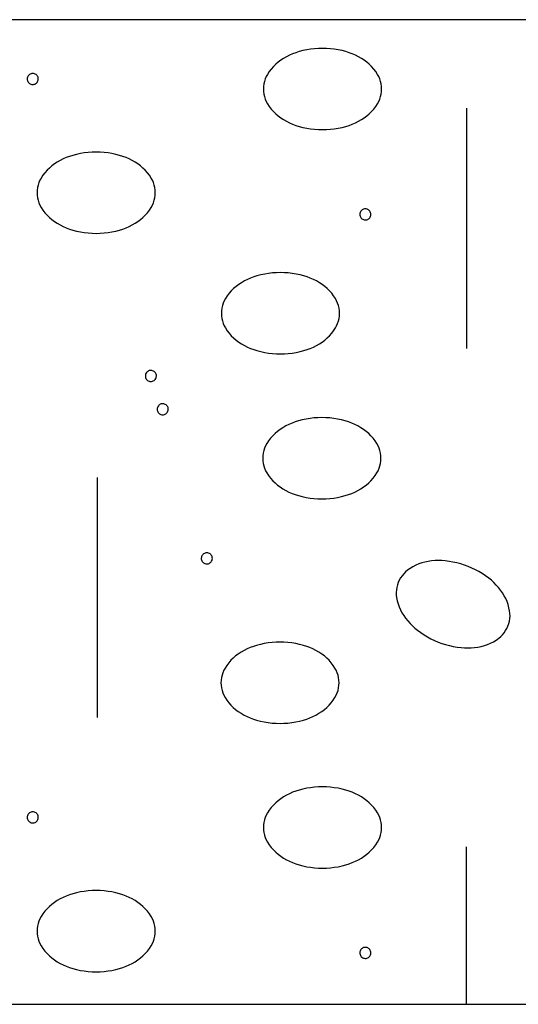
# Model space of a CAD drawing. Header units: metres. Extents: x -3.7 to 58.3, y 280.7 to 309.4.
# Tile 7 of 10: x 47.5 to 47.9, y 293.2 to 294. Entities that reach past the tile are written whole.
import ezdxf

# ---------------------------------------------------------------- set-up
doc = ezdxf.new("R2010")
doc.units = ezdxf.units.M
doc.linetypes.add('SOLID', pattern=[0])

msp = doc.modelspace()

# ---------------------------------------------------------------- linework, layer by layer
at = {"color": 7, "linetype": 'SOLID'}
for points in [[(46.7437, 293.16742), (48.3437, 293.16742), (48.3437, 293.96742), (46.7437, 293.96742), (46.7437, 293.16742)], [(47.71069, 293.91109), (47.71078, 293.909), (47.71106, 293.90693), (47.71153, 293.90489), (47.71218, 293.90291), (47.71301, 293.90099), (47.714, 293.89915), (47.714, 293.89915), (47.71544, 293.89695), (47.71702, 293.89485), (47.71876, 293.89287), (47.72063, 293.89102), (47.72262, 293.88931), (47.72474, 293.88774), (47.72474, 293.88774), (47.72704, 293.88624), (47.72943, 293.88487), (47.73189, 293.88363), (47.73441, 293.88252), (47.73699, 293.88155), (47.73961, 293.88073), (47.73961, 293.88073), (47.74272, 293.87992), (47.74587, 293.87925), (47.74904, 293.87873), (47.75223, 293.87836), (47.75544, 293.87814), (47.75865, 293.87807), (47.75865, 293.87807), (47.76186, 293.87814), (47.76507, 293.87836), (47.76826, 293.87873), (47.77144, 293.87925), (47.77458, 293.87992), (47.77769, 293.88073), (47.77769, 293.88073), (47.78032, 293.88155), (47.78289, 293.88252), (47.78541, 293.88363), (47.78787, 293.88487), (47.79026, 293.88624), (47.79257, 293.88774), (47.79257, 293.88774), (47.79468, 293.88931), (47.79667, 293.89102), (47.79854, 293.89287), (47.80028, 293.89485), (47.80187, 293.89695), (47.8033, 293.89915), (47.8033, 293.89915), (47.8043, 293.90099), (47.80512, 293.90291), (47.80577, 293.90489), (47.80624, 293.90693), (47.80652, 293.909), (47.80661, 293.91109), (47.80652, 293.91318), (47.80624, 293.91525), (47.80577, 293.91728), (47.80512, 293.91927), (47.8043, 293.92119), (47.8033, 293.92302), (47.8033, 293.92302), (47.80187, 293.92523), (47.80028, 293.92733), (47.79854, 293.92931), (47.79667, 293.93116), (47.79468, 293.93287), (47.79257, 293.93444), (47.79026, 293.93594), (47.78787, 293.93731), (47.78541, 293.93855), (47.78289, 293.93966), (47.78032, 293.94062), (47.77769, 293.94145), (47.77769, 293.94145), (47.77458, 293.94226), (47.77144, 293.94292), (47.76826, 293.94344), (47.76507, 293.94381), (47.76186, 293.94404), (47.75865, 293.94411), (47.75865, 293.94411), (47.75544, 293.94404), (47.75223, 293.94381), (47.74904, 293.94344), (47.74587, 293.94292), (47.74272, 293.94226), (47.73961, 293.94145), (47.73961, 293.94145), (47.73699, 293.94062), (47.73441, 293.93966), (47.73189, 293.93855), (47.72943, 293.93731), (47.72704, 293.93594), (47.72474, 293.93444), (47.72262, 293.93287), (47.72063, 293.93116), (47.71876, 293.92931), (47.71702, 293.92733), (47.71544, 293.92523), (47.714, 293.92302), (47.71301, 293.92119), (47.71218, 293.91927), (47.71153, 293.91728), (47.71106, 293.91525), (47.71078, 293.91318), (47.71069, 293.91109), (47.71069, 293.91109)], [(47.52784, 293.91924), (47.52778, 293.91994), (47.52762, 293.92062), (47.52735, 293.92127), (47.52698, 293.92187), (47.52653, 293.9224), (47.526, 293.92286), (47.5254, 293.92323), (47.52476, 293.92351), (47.52407, 293.92368), (47.52337, 293.92374), (47.52267, 293.92369), (47.52199, 293.92353), (47.52134, 293.92327), (47.52073, 293.92291), (47.5202, 293.92246), (47.51973, 293.92193), (47.51936, 293.92134), (47.51908, 293.92069), (47.5189, 293.92001), (47.51884, 293.91932), (47.51888, 293.91861), (47.51903, 293.91793), (47.51929, 293.91727), (47.51964, 293.91667), (47.52008, 293.91612), (47.52061, 293.91566), (47.5212, 293.91528), (47.52184, 293.91499), (47.52252, 293.91481), (47.52322, 293.91474), (47.52392, 293.91477), (47.52461, 293.91492), (47.52526, 293.91517), (47.52587, 293.91552), (47.52642, 293.91596), (47.52689, 293.91648), (47.52728, 293.91707), (47.52757, 293.9177), (47.52775, 293.91838), (47.52783, 293.91908), (47.52784, 293.91924)], [(47.8757, 293.89548), (47.8757, 293.70033)], [(47.52687, 293.82685), (47.52697, 293.82476), (47.52725, 293.82269), (47.52772, 293.82065), (47.52836, 293.81867), (47.52919, 293.81675), (47.53019, 293.81491), (47.53019, 293.81491), (47.53162, 293.81271), (47.53321, 293.81061), (47.53494, 293.80863), (47.53681, 293.80678), (47.53881, 293.80506), (47.54092, 293.8035), (47.54092, 293.8035), (47.54323, 293.802), (47.54562, 293.80063), (47.54807, 293.79938), (47.55059, 293.79828), (47.55317, 293.79731), (47.5558, 293.79649), (47.5558, 293.79649), (47.55891, 293.79568), (47.56205, 293.79501), (47.56522, 293.79449), (47.56842, 293.79412), (47.57162, 293.7939), (47.57484, 293.79382), (47.57484, 293.79382), (47.57805, 293.7939), (47.58126, 293.79412), (47.58445, 293.79449), (47.58762, 293.79501), (47.59076, 293.79568), (47.59388, 293.79649), (47.59388, 293.79649), (47.5965, 293.79731), (47.59908, 293.79828), (47.6016, 293.79938), (47.60406, 293.80063), (47.60644, 293.802), (47.60875, 293.8035), (47.60875, 293.8035), (47.61086, 293.80506), (47.61286, 293.80678), (47.61473, 293.80863), (47.61646, 293.81061), (47.61805, 293.81271), (47.61949, 293.81491), (47.61949, 293.81491), (47.62048, 293.81675), (47.62131, 293.81867), (47.62196, 293.82065), (47.62242, 293.82269), (47.62271, 293.82476), (47.6228, 293.82685), (47.62271, 293.82893), (47.62242, 293.831), (47.62196, 293.83304), (47.62131, 293.83503), (47.62048, 293.83695), (47.61949, 293.83878), (47.61949, 293.83878), (47.61805, 293.84099), (47.61646, 293.84308), (47.61473, 293.84506), (47.61286, 293.84692), (47.61086, 293.84863), (47.60875, 293.8502), (47.60644, 293.8517), (47.60406, 293.85307), (47.6016, 293.85431), (47.59908, 293.85541), (47.5965, 293.85638), (47.59388, 293.85721), (47.59388, 293.85721), (47.59076, 293.85802), (47.58762, 293.85868), (47.58445, 293.8592), (47.58126, 293.85957), (47.57805, 293.85979), (47.57484, 293.85987), (47.57484, 293.85987), (47.57162, 293.85979), (47.56842, 293.85957), (47.56522, 293.8592), (47.56205, 293.85868), (47.55891, 293.85802), (47.5558, 293.85721), (47.5558, 293.85721), (47.55317, 293.85638), (47.55059, 293.85541), (47.54807, 293.85431), (47.54562, 293.85307), (47.54323, 293.8517), (47.54092, 293.8502), (47.53881, 293.84863), (47.53681, 293.84692), (47.53494, 293.84506), (47.53321, 293.84308), (47.53162, 293.84099), (47.53019, 293.83878), (47.52919, 293.83695), (47.52836, 293.83503), (47.52772, 293.83304), (47.52725, 293.831), (47.52697, 293.82893), (47.52687, 293.82685), (47.52687, 293.82685)], [(47.79795, 293.80921), (47.7979, 293.80991), (47.79773, 293.8106), (47.79747, 293.81125), (47.7971, 293.81185), (47.79665, 293.81238), (47.79611, 293.81284), (47.79552, 293.81321), (47.79487, 293.81348), (47.79419, 293.81365), (47.79349, 293.81371), (47.79279, 293.81366), (47.7921, 293.81351), (47.79145, 293.81325), (47.79085, 293.81289), (47.79031, 293.81244), (47.78985, 293.81191), (47.78947, 293.81132), (47.78919, 293.81067), (47.78902, 293.80999), (47.78895, 293.80929), (47.78899, 293.80859), (47.78914, 293.8079), (47.7894, 293.80725), (47.78975, 293.80664), (47.7902, 293.8061), (47.79072, 293.80563), (47.79131, 293.80525), (47.79196, 293.80497), (47.79263, 293.80479), (47.79333, 293.80471), (47.79403, 293.80475), (47.79472, 293.8049), (47.79538, 293.80515), (47.79599, 293.8055), (47.79653, 293.80594), (47.79701, 293.80645), (47.79739, 293.80704), (47.79768, 293.80768), (47.79787, 293.80836), (47.79795, 293.80906), (47.79795, 293.80921)], [(47.67653, 293.72889), (47.67662, 293.7268), (47.67691, 293.72473), (47.67737, 293.7227), (47.67802, 293.72071), (47.67885, 293.71879), (47.67984, 293.71695), (47.67984, 293.71695), (47.68128, 293.71475), (47.68287, 293.71265), (47.6846, 293.71067), (47.68647, 293.70882), (47.68846, 293.70711), (47.69058, 293.70554), (47.69058, 293.70554), (47.69289, 293.70404), (47.69527, 293.70267), (47.69773, 293.70143), (47.70025, 293.70032), (47.70283, 293.69936), (47.70545, 293.69853), (47.70545, 293.69853), (47.70856, 293.69772), (47.71171, 293.69706), (47.71488, 293.69654), (47.71807, 293.69617), (47.72128, 293.69594), (47.72449, 293.69587), (47.72449, 293.69587), (47.72771, 293.69594), (47.73091, 293.69617), (47.73411, 293.69654), (47.73728, 293.69706), (47.74042, 293.69772), (47.74353, 293.69853), (47.74353, 293.69853), (47.74616, 293.69936), (47.74873, 293.70032), (47.75126, 293.70143), (47.75371, 293.70267), (47.7561, 293.70404), (47.75841, 293.70554), (47.75841, 293.70554), (47.76052, 293.70711), (47.76252, 293.70882), (47.76439, 293.71067), (47.76612, 293.71265), (47.76771, 293.71475), (47.76914, 293.71695), (47.76914, 293.71695), (47.77014, 293.71879), (47.77096, 293.72071), (47.77161, 293.7227), (47.77208, 293.72473), (47.77236, 293.7268), (47.77246, 293.72889), (47.77236, 293.73098), (47.77208, 293.73305), (47.77161, 293.73508), (47.77096, 293.73707), (47.77014, 293.73899), (47.76914, 293.74083), (47.76914, 293.74083), (47.76771, 293.74303), (47.76612, 293.74513), (47.76439, 293.74711), (47.76252, 293.74896), (47.76052, 293.75067), (47.75841, 293.75224), (47.7561, 293.75374), (47.75371, 293.75511), (47.75126, 293.75635), (47.74873, 293.75746), (47.74616, 293.75843), (47.74353, 293.75925), (47.74353, 293.75925), (47.74042, 293.76006), (47.73728, 293.76073), (47.73411, 293.76124), (47.73091, 293.76162), (47.72771, 293.76184), (47.72449, 293.76191), (47.72449, 293.76191), (47.72128, 293.76184), (47.71807, 293.76162), (47.71488, 293.76124), (47.71171, 293.76073), (47.70856, 293.76006), (47.70545, 293.75925), (47.70545, 293.75925), (47.70283, 293.75843), (47.70025, 293.75746), (47.69773, 293.75635), (47.69527, 293.75511), (47.69289, 293.75374), (47.69058, 293.75224), (47.68846, 293.75067), (47.68647, 293.74896), (47.6846, 293.74711), (47.68287, 293.74513), (47.68128, 293.74303), (47.67984, 293.74083), (47.67885, 293.73899), (47.67802, 293.73707), (47.67737, 293.73508), (47.67691, 293.73305), (47.67662, 293.73098), (47.67653, 293.72889), (47.67653, 293.72889)], [(47.62377, 293.67797), (47.62372, 293.67867), (47.62355, 293.67936), (47.62329, 293.68), (47.62292, 293.6806), (47.62247, 293.68114), (47.62194, 293.6816), (47.62134, 293.68197), (47.62069, 293.68224), (47.62001, 293.68241), (47.61931, 293.68247), (47.61861, 293.68242), (47.61793, 293.68227), (47.61727, 293.682), (47.61667, 293.68165), (47.61613, 293.6812), (47.61567, 293.68067), (47.61529, 293.68007), (47.61501, 293.67943), (47.61484, 293.67875), (47.61477, 293.67805), (47.61481, 293.67735), (47.61497, 293.67666), (47.61522, 293.67601), (47.61558, 293.6754), (47.61602, 293.67486), (47.61654, 293.67439), (47.61713, 293.67401), (47.61778, 293.67373), (47.61846, 293.67355), (47.61915, 293.67347), (47.61986, 293.67351), (47.62054, 293.67366), (47.6212, 293.67391), (47.62181, 293.67425), (47.62235, 293.67469), (47.62283, 293.67521), (47.62321, 293.6758), (47.6235, 293.67644), (47.62369, 293.67712), (47.62377, 293.67782), (47.62377, 293.67797)], [(47.63344, 293.65089), (47.63338, 293.65159), (47.63322, 293.65227), (47.63295, 293.65292), (47.63259, 293.65352), (47.63214, 293.65406), (47.6316, 293.65452), (47.63101, 293.65489), (47.63036, 293.65516), (47.62968, 293.65533), (47.62898, 293.65539), (47.62828, 293.65534), (47.62759, 293.65519), (47.62694, 293.65492), (47.62634, 293.65456), (47.6258, 293.65411), (47.62534, 293.65359), (47.62496, 293.65299), (47.62468, 293.65235), (47.62451, 293.65167), (47.62444, 293.65097), (47.62448, 293.65027), (47.62463, 293.64958), (47.62489, 293.64893), (47.62524, 293.64832), (47.62569, 293.64778), (47.62621, 293.64731), (47.6268, 293.64693), (47.62744, 293.64665), (47.62812, 293.64647), (47.62882, 293.64639), (47.62952, 293.64643), (47.63021, 293.64657), (47.63087, 293.64682), (47.63148, 293.64717), (47.63202, 293.64761), (47.6325, 293.64813), (47.63288, 293.64872), (47.63317, 293.64936), (47.63336, 293.65004), (47.63344, 293.65073), (47.63344, 293.65089)], [(47.71018, 293.61109), (47.71028, 293.609), (47.71056, 293.60693), (47.71103, 293.60489), (47.71168, 293.60291), (47.7125, 293.60099), (47.7135, 293.59915), (47.7135, 293.59915), (47.71493, 293.59695), (47.71652, 293.59485), (47.71825, 293.59287), (47.72012, 293.59102), (47.72212, 293.58931), (47.72423, 293.58774), (47.72423, 293.58774), (47.72654, 293.58624), (47.72893, 293.58487), (47.73138, 293.58363), (47.7339, 293.58252), (47.73648, 293.58155), (47.73911, 293.58073), (47.73911, 293.58073), (47.74222, 293.57992), (47.74536, 293.57925), (47.74853, 293.57873), (47.75173, 293.57836), (47.75493, 293.57814), (47.75815, 293.57807), (47.75815, 293.57807), (47.76136, 293.57814), (47.76457, 293.57836), (47.76776, 293.57873), (47.77093, 293.57925), (47.77408, 293.57992), (47.77719, 293.58073), (47.77719, 293.58073), (47.77981, 293.58155), (47.78239, 293.58252), (47.78491, 293.58363), (47.78737, 293.58487), (47.78975, 293.58624), (47.79206, 293.58774), (47.79206, 293.58774), (47.79417, 293.58931), (47.79617, 293.59102), (47.79804, 293.59287), (47.79977, 293.59485), (47.80136, 293.59695), (47.8028, 293.59915), (47.8028, 293.59915), (47.80379, 293.60099), (47.80462, 293.60291), (47.80527, 293.60489), (47.80573, 293.60693), (47.80602, 293.609), (47.80611, 293.61109), (47.80602, 293.61318), (47.80573, 293.61525), (47.80527, 293.61728), (47.80462, 293.61927), (47.80379, 293.62119), (47.8028, 293.62302), (47.8028, 293.62302), (47.80136, 293.62523), (47.79977, 293.62733), (47.79804, 293.62931), (47.79617, 293.63116), (47.79417, 293.63287), (47.79206, 293.63444), (47.78975, 293.63594), (47.78737, 293.63731), (47.78491, 293.63855), (47.78239, 293.63966), (47.77981, 293.64062), (47.77719, 293.64145), (47.77719, 293.64145), (47.77408, 293.64226), (47.77093, 293.64292), (47.76776, 293.64344), (47.76457, 293.64381), (47.76136, 293.64404), (47.75815, 293.64411), (47.75815, 293.64411), (47.75493, 293.64404), (47.75173, 293.64381), (47.74853, 293.64344), (47.74536, 293.64292), (47.74222, 293.64226), (47.73911, 293.64145), (47.73911, 293.64145), (47.73648, 293.64062), (47.7339, 293.63966), (47.73138, 293.63855), (47.72893, 293.63731), (47.72654, 293.63594), (47.72423, 293.63444), (47.72212, 293.63287), (47.72012, 293.63116), (47.71825, 293.62931), (47.71652, 293.62733), (47.71493, 293.62523), (47.7135, 293.62302), (47.7125, 293.62119), (47.71168, 293.61927), (47.71103, 293.61728), (47.71056, 293.61525), (47.71028, 293.61318), (47.71018, 293.61109), (47.71018, 293.61109)], [(47.5757, 293.59548), (47.5757, 293.40033)], [(47.66919, 293.52975), (47.66914, 293.53045), (47.66898, 293.53113), (47.66871, 293.53178), (47.66834, 293.53238), (47.66789, 293.53291), (47.66736, 293.53337), (47.66676, 293.53374), (47.66611, 293.53402), (47.66543, 293.53418), (47.66473, 293.53425), (47.66403, 293.5342), (47.66335, 293.53404), (47.6627, 293.53378), (47.66209, 293.53342), (47.66155, 293.53297), (47.66109, 293.53244), (47.66071, 293.53185), (47.66044, 293.5312), (47.66026, 293.53052), (47.66019, 293.52982), (47.66024, 293.52912), (47.66039, 293.52844), (47.66064, 293.52778), (47.661, 293.52718), (47.66144, 293.52663), (47.66197, 293.52617), (47.66256, 293.52579), (47.6632, 293.5255), (47.66388, 293.52532), (47.66458, 293.52525), (47.66528, 293.52528), (47.66596, 293.52543), (47.66662, 293.52568), (47.66723, 293.52603), (47.66778, 293.52647), (47.66825, 293.52699), (47.66863, 293.52757), (47.66892, 293.52821), (47.66911, 293.52889), (47.66919, 293.52959), (47.66919, 293.52975)], [(47.8202, 293.51021), (47.81951, 293.50823), (47.81901, 293.5062), (47.81869, 293.50414), (47.81856, 293.50205), (47.81862, 293.49996), (47.81886, 293.49789), (47.81886, 293.49789), (47.81938, 293.49531), (47.82008, 293.49277), (47.82096, 293.49029), (47.82201, 293.48788), (47.82324, 293.48555), (47.82462, 293.48332), (47.82462, 293.48332), (47.82621, 293.48107), (47.82792, 293.47891), (47.82974, 293.47685), (47.83168, 293.47489), (47.83372, 293.47304), (47.83585, 293.4713), (47.83585, 293.4713), (47.83844, 293.4694), (47.84112, 293.46762), (47.84387, 293.46597), (47.8467, 293.46444), (47.8496, 293.46305), (47.85256, 293.46179), (47.85256, 293.46179), (47.85557, 293.46067), (47.85863, 293.4597), (47.86174, 293.45886), (47.86487, 293.45817), (47.86804, 293.45762), (47.87123, 293.45723), (47.87123, 293.45723), (47.87398, 293.45702), (47.87673, 293.45697), (47.87948, 293.45707), (47.88222, 293.45731), (47.88495, 293.4577), (47.88765, 293.45824), (47.88765, 293.45824), (47.89019, 293.45892), (47.89268, 293.45977), (47.8951, 293.4608), (47.89744, 293.462), (47.89969, 293.46336), (47.90184, 293.46488), (47.90184, 293.46488), (47.90344, 293.46622), (47.90492, 293.4677), (47.90626, 293.4693), (47.90744, 293.47102), (47.90847, 293.47284), (47.90933, 293.47475), (47.90933, 293.47475), (47.91001, 293.47672), (47.91052, 293.47875), (47.91084, 293.48081), (47.91097, 293.4829), (47.91091, 293.48499), (47.91066, 293.48706), (47.91014, 293.48964), (47.90944, 293.49218), (47.90857, 293.49466), (47.90751, 293.49707), (47.90629, 293.4994), (47.90491, 293.50164), (47.90491, 293.50164), (47.90332, 293.50388), (47.90161, 293.50604), (47.89978, 293.5081), (47.89785, 293.51006), (47.89581, 293.51191), (47.89368, 293.51365), (47.89109, 293.51555), (47.88841, 293.51733), (47.88565, 293.51898), (47.88283, 293.52051), (47.87993, 293.5219), (47.87697, 293.52316), (47.87697, 293.52316), (47.87396, 293.52428), (47.8709, 293.52526), (47.86779, 293.52609), (47.86465, 293.52678), (47.86148, 293.52733), (47.8583, 293.52772), (47.85555, 293.52793), (47.8528, 293.52798), (47.85005, 293.52788), (47.84731, 293.52764), (47.84458, 293.52725), (47.84188, 293.52671), (47.84188, 293.52671), (47.83934, 293.52603), (47.83685, 293.52518), (47.83443, 293.52415), (47.83209, 293.52295), (47.82984, 293.52159), (47.82769, 293.52007), (47.82608, 293.51873), (47.82461, 293.51725), (47.82327, 293.51565), (47.82208, 293.51393), (47.82106, 293.51211), (47.8202, 293.51021), (47.8202, 293.51021)], [(47.67619, 293.42869), (47.67629, 293.4266), (47.67657, 293.42453), (47.67704, 293.42249), (47.67769, 293.42051), (47.67851, 293.41859), (47.67951, 293.41675), (47.67951, 293.41675), (47.68094, 293.41454), (47.68253, 293.41245), (47.68426, 293.41047), (47.68613, 293.40862), (47.68813, 293.4069), (47.69024, 293.40534), (47.69024, 293.40534), (47.69255, 293.40384), (47.69494, 293.40246), (47.69739, 293.40122), (47.69991, 293.40012), (47.70249, 293.39915), (47.70512, 293.39832), (47.70512, 293.39832), (47.70823, 293.39752), (47.71137, 293.39685), (47.71454, 293.39633), (47.71774, 293.39596), (47.72094, 293.39574), (47.72416, 293.39566), (47.72416, 293.39566), (47.72737, 293.39574), (47.73058, 293.39596), (47.73377, 293.39633), (47.73694, 293.39685), (47.74009, 293.39752), (47.7432, 293.39832), (47.7432, 293.39832), (47.74582, 293.39915), (47.7484, 293.40012), (47.75092, 293.40122), (47.75338, 293.40246), (47.75576, 293.40384), (47.75807, 293.40534), (47.75807, 293.40534), (47.76018, 293.4069), (47.76218, 293.40862), (47.76405, 293.41047), (47.76578, 293.41245), (47.76737, 293.41454), (47.76881, 293.41675), (47.76881, 293.41675), (47.7698, 293.41859), (47.77063, 293.42051), (47.77128, 293.42249), (47.77174, 293.42453), (47.77203, 293.4266), (47.77212, 293.42869), (47.77203, 293.43077), (47.77174, 293.43284), (47.77128, 293.43488), (47.77063, 293.43687), (47.7698, 293.43878), (47.76881, 293.44062), (47.76881, 293.44062), (47.76737, 293.44283), (47.76578, 293.44492), (47.76405, 293.4469), (47.76218, 293.44875), (47.76018, 293.45047), (47.75807, 293.45204), (47.75576, 293.45353), (47.75338, 293.45491), (47.75092, 293.45615), (47.7484, 293.45725), (47.74582, 293.45822), (47.7432, 293.45905), (47.7432, 293.45905), (47.74009, 293.45986), (47.73694, 293.46052), (47.73377, 293.46104), (47.73058, 293.46141), (47.72737, 293.46163), (47.72416, 293.46171), (47.72416, 293.46171), (47.72094, 293.46163), (47.71774, 293.46141), (47.71454, 293.46104), (47.71137, 293.46052), (47.70823, 293.45986), (47.70512, 293.45905), (47.70512, 293.45905), (47.70249, 293.45822), (47.69991, 293.45725), (47.69739, 293.45615), (47.69494, 293.45491), (47.69255, 293.45353), (47.69024, 293.45204), (47.68813, 293.45047), (47.68613, 293.44875), (47.68426, 293.4469), (47.68253, 293.44492), (47.68094, 293.44283), (47.67951, 293.44062), (47.67851, 293.43878), (47.67769, 293.43687), (47.67704, 293.43488), (47.67657, 293.43284), (47.67629, 293.43077), (47.67619, 293.42869), (47.67619, 293.42869)], [(47.71069, 293.31109), (47.71078, 293.309), (47.71106, 293.30693), (47.71153, 293.30489), (47.71218, 293.30291), (47.71301, 293.30099), (47.714, 293.29915), (47.714, 293.29915), (47.71544, 293.29695), (47.71702, 293.29485), (47.71876, 293.29287), (47.72063, 293.29102), (47.72262, 293.28931), (47.72474, 293.28774), (47.72474, 293.28774), (47.72704, 293.28624), (47.72943, 293.28487), (47.73189, 293.28363), (47.73441, 293.28252), (47.73699, 293.28155), (47.73961, 293.28073), (47.73961, 293.28073), (47.74272, 293.27992), (47.74587, 293.27925), (47.74904, 293.27873), (47.75223, 293.27836), (47.75544, 293.27814), (47.75865, 293.27807), (47.75865, 293.27807), (47.76186, 293.27814), (47.76507, 293.27836), (47.76826, 293.27873), (47.77144, 293.27925), (47.77458, 293.27992), (47.77769, 293.28073), (47.77769, 293.28073), (47.78032, 293.28155), (47.78289, 293.28252), (47.78541, 293.28363), (47.78787, 293.28487), (47.79026, 293.28624), (47.79257, 293.28774), (47.79257, 293.28774), (47.79468, 293.28931), (47.79667, 293.29102), (47.79854, 293.29287), (47.80028, 293.29485), (47.80187, 293.29695), (47.8033, 293.29915), (47.8033, 293.29915), (47.8043, 293.30099), (47.80512, 293.30291), (47.80577, 293.30489), (47.80624, 293.30693), (47.80652, 293.309), (47.80661, 293.31109), (47.80652, 293.31318), (47.80624, 293.31525), (47.80577, 293.31728), (47.80512, 293.31927), (47.8043, 293.32119), (47.8033, 293.32302), (47.8033, 293.32302), (47.80187, 293.32523), (47.80028, 293.32733), (47.79854, 293.32931), (47.79667, 293.33116), (47.79468, 293.33287), (47.79257, 293.33444), (47.79026, 293.33594), (47.78787, 293.33731), (47.78541, 293.33855), (47.78289, 293.33966), (47.78032, 293.34062), (47.77769, 293.34145), (47.77769, 293.34145), (47.77458, 293.34226), (47.77144, 293.34292), (47.76826, 293.34344), (47.76507, 293.34381), (47.76186, 293.34404), (47.75865, 293.34411), (47.75865, 293.34411), (47.75544, 293.34404), (47.75223, 293.34381), (47.74904, 293.34344), (47.74587, 293.34292), (47.74272, 293.34226), (47.73961, 293.34145), (47.73961, 293.34145), (47.73699, 293.34062), (47.73441, 293.33966), (47.73189, 293.33855), (47.72943, 293.33731), (47.72704, 293.33594), (47.72474, 293.33444), (47.72262, 293.33287), (47.72063, 293.33116), (47.71876, 293.32931), (47.71702, 293.32733), (47.71544, 293.32523), (47.714, 293.32302), (47.71301, 293.32119), (47.71218, 293.31927), (47.71153, 293.31728), (47.71106, 293.31525), (47.71078, 293.31318), (47.71069, 293.31109), (47.71069, 293.31109)], [(47.52784, 293.31924), (47.52778, 293.31994), (47.52762, 293.32062), (47.52735, 293.32127), (47.52698, 293.32187), (47.52653, 293.3224), (47.526, 293.32286), (47.5254, 293.32323), (47.52476, 293.32351), (47.52407, 293.32368), (47.52337, 293.32374), (47.52267, 293.32369), (47.52199, 293.32353), (47.52134, 293.32327), (47.52073, 293.32291), (47.5202, 293.32246), (47.51973, 293.32193), (47.51936, 293.32134), (47.51908, 293.32069), (47.5189, 293.32001), (47.51884, 293.31932), (47.51888, 293.31861), (47.51903, 293.31793), (47.51929, 293.31727), (47.51964, 293.31667), (47.52008, 293.31612), (47.52061, 293.31566), (47.5212, 293.31528), (47.52184, 293.31499), (47.52252, 293.31481), (47.52322, 293.31474), (47.52392, 293.31477), (47.52461, 293.31492), (47.52526, 293.31517), (47.52587, 293.31552), (47.52642, 293.31596), (47.52689, 293.31648), (47.52728, 293.31707), (47.52757, 293.3177), (47.52775, 293.31838), (47.52783, 293.31908), (47.52784, 293.31924)], [(47.8757, 293.16742), (47.8757, 293.29548)], [(47.52687, 293.22685), (47.52697, 293.22476), (47.52725, 293.22269), (47.52772, 293.22065), (47.52836, 293.21867), (47.52919, 293.21675), (47.53019, 293.21491), (47.53019, 293.21491), (47.53162, 293.21271), (47.53321, 293.21061), (47.53494, 293.20863), (47.53681, 293.20678), (47.53881, 293.20506), (47.54092, 293.2035), (47.54092, 293.2035), (47.54323, 293.202), (47.54562, 293.20063), (47.54807, 293.19938), (47.55059, 293.19828), (47.55317, 293.19731), (47.5558, 293.19649), (47.5558, 293.19649), (47.55891, 293.19568), (47.56205, 293.19501), (47.56522, 293.19449), (47.56842, 293.19412), (47.57162, 293.1939), (47.57484, 293.19382), (47.57484, 293.19382), (47.57805, 293.1939), (47.58126, 293.19412), (47.58445, 293.19449), (47.58762, 293.19501), (47.59076, 293.19568), (47.59388, 293.19649), (47.59388, 293.19649), (47.5965, 293.19731), (47.59908, 293.19828), (47.6016, 293.19938), (47.60406, 293.20063), (47.60644, 293.202), (47.60875, 293.2035), (47.60875, 293.2035), (47.61086, 293.20506), (47.61286, 293.20678), (47.61473, 293.20863), (47.61646, 293.21061), (47.61805, 293.21271), (47.61949, 293.21491), (47.61949, 293.21491), (47.62048, 293.21675), (47.62131, 293.21867), (47.62196, 293.22065), (47.62242, 293.22269), (47.62271, 293.22476), (47.6228, 293.22685), (47.62271, 293.22893), (47.62242, 293.231), (47.62196, 293.23304), (47.62131, 293.23503), (47.62048, 293.23695), (47.61949, 293.23878), (47.61949, 293.23878), (47.61805, 293.24099), (47.61646, 293.24308), (47.61473, 293.24506), (47.61286, 293.24692), (47.61086, 293.24863), (47.60875, 293.2502), (47.60644, 293.2517), (47.60406, 293.25307), (47.6016, 293.25431), (47.59908, 293.25541), (47.5965, 293.25638), (47.59388, 293.25721), (47.59388, 293.25721), (47.59076, 293.25802), (47.58762, 293.25868), (47.58445, 293.2592), (47.58126, 293.25957), (47.57805, 293.25979), (47.57484, 293.25987), (47.57484, 293.25987), (47.57162, 293.25979), (47.56842, 293.25957), (47.56522, 293.2592), (47.56205, 293.25868), (47.55891, 293.25802), (47.5558, 293.25721), (47.5558, 293.25721), (47.55317, 293.25638), (47.55059, 293.25541), (47.54807, 293.25431), (47.54562, 293.25307), (47.54323, 293.2517), (47.54092, 293.2502), (47.53881, 293.24863), (47.53681, 293.24692), (47.53494, 293.24506), (47.53321, 293.24308), (47.53162, 293.24099), (47.53019, 293.23878), (47.52919, 293.23695), (47.52836, 293.23503), (47.52772, 293.23304), (47.52725, 293.231), (47.52697, 293.22893), (47.52687, 293.22685), (47.52687, 293.22685)], [(47.79795, 293.20921), (47.7979, 293.20991), (47.79773, 293.2106), (47.79747, 293.21125), (47.7971, 293.21185), (47.79665, 293.21238), (47.79611, 293.21284), (47.79552, 293.21321), (47.79487, 293.21348), (47.79419, 293.21365), (47.79349, 293.21371), (47.79279, 293.21366), (47.7921, 293.21351), (47.79145, 293.21325), (47.79085, 293.21289), (47.79031, 293.21244), (47.78985, 293.21191), (47.78947, 293.21132), (47.78919, 293.21067), (47.78902, 293.20999), (47.78895, 293.20929), (47.78899, 293.20859), (47.78914, 293.2079), (47.7894, 293.20725), (47.78975, 293.20664), (47.7902, 293.2061), (47.79072, 293.20563), (47.79131, 293.20525), (47.79196, 293.20497), (47.79263, 293.20479), (47.79333, 293.20471), (47.79403, 293.20475), (47.79472, 293.2049), (47.79538, 293.20515), (47.79599, 293.2055), (47.79653, 293.20594), (47.79701, 293.20645), (47.79739, 293.20704), (47.79768, 293.20768), (47.79787, 293.20836), (47.79795, 293.20906), (47.79795, 293.20921)]]:
    msp.add_lwpolyline(points, dxfattribs=at)

doc.saveas('drawing.dxf')
